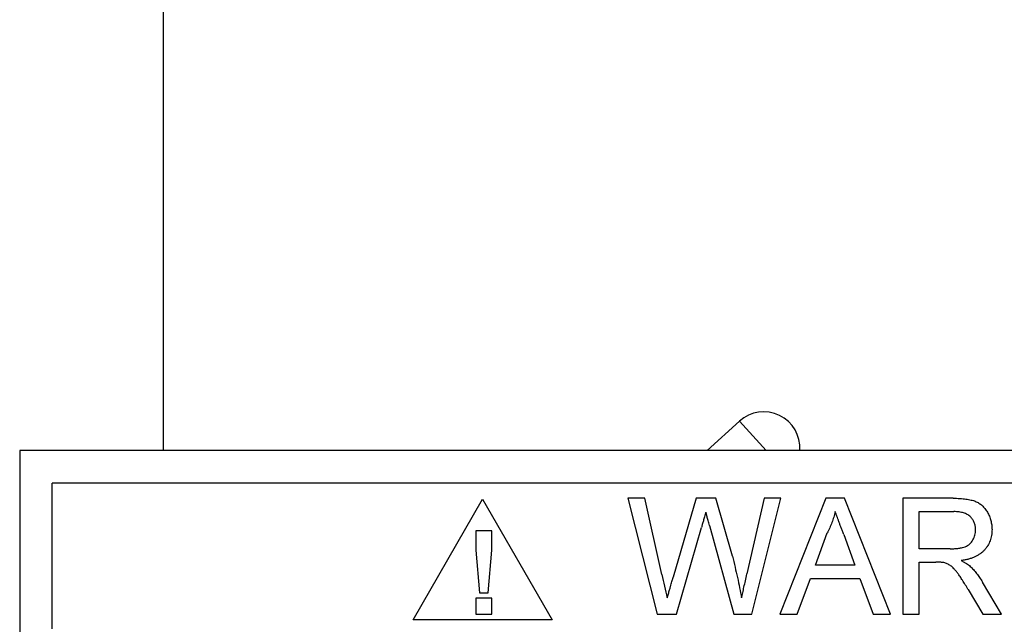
# Model space of a CAD drawing. Header units: inches. Extents: x 5.2 to 30.7, y 2.4 to 19.4.
# Tile 6 of 49: x 13.5 to 14.5, y 7.2 to 7.9. Entities that reach past the tile are written whole.
import ezdxf

# ---------------------------------------------------------------- set-up
doc = ezdxf.new("R2010")
doc.units = ezdxf.units.IN
doc.header["$MEASUREMENT"] = 0

msp = doc.modelspace()

# ---------------------------------------------------------------- linework, layer by layer
at = {"color": 7, "linetype": 'Continuous', "lineweight": 25}
for p, q in [((13.6296, 8.0961), (13.6296, 7.4196)), ((13.6296, 8.0854), (13.6296, 7.4196)), ((14.2161, 7.4196), (14.251, 7.4512)), ((15.6246, 7.4196), (13.475, 7.4196)), ((13.475, 7.4196), (13.475, 6.4196)), ((15.5893, 7.3842), (13.51, 7.3842)), ((13.51, 7.2271), (13.51, 7.3842)), ((13.8991, 7.2371), (13.9741, 7.367)), ((13.9741, 7.367), (14.0491, 7.2371)), ((14.1489, 7.3681), (14.1307, 7.3681)), ((14.1307, 7.3681), (14.1622, 7.2431)), ((14.1675, 7.2859), (14.1489, 7.3681)), ((14.2043, 7.3681), (14.1796, 7.2828)), ((14.2255, 7.3681), (14.2043, 7.3681)), ((14.2434, 7.3055), (14.2255, 7.3681)), ((14.2776, 7.3681), (14.2591, 7.2864)), ((14.2643, 7.2431), (14.2958, 7.3681)), ((14.2958, 7.3681), (14.2776, 7.3681)), ((14.3443, 7.3681), (14.2947, 7.2431)), ((14.3642, 7.3681), (14.3443, 7.3681)), ((14.4139, 7.2431), (14.3642, 7.3681)), ((14.4814, 7.3681), (14.4272, 7.3681)), ((14.4272, 7.3681), (14.4272, 7.2431)), ((14.4448, 7.3537), (14.4821, 7.3537)), ((14.4448, 7.3136), (14.4448, 7.3537)), ((14.1831, 7.2431), (14.2101, 7.3366)), ((14.2188, 7.3386), (14.2449, 7.2431)), ((13.9841, 7.3331), (13.9668, 7.3331)), ((13.9668, 7.3331), (13.9668, 7.3119)), ((13.9841, 7.3119), (13.9841, 7.3331)), ((14.3329, 7.296), (14.3457, 7.3306)), ((14.3635, 7.3288), (14.3756, 7.296)), ((13.9668, 7.3119), (13.9709, 7.2662)), ((13.98, 7.2662), (13.9841, 7.3119)), ((14.4783, 7.3136), (14.4448, 7.3136)), ((14.3756, 7.296), (14.3329, 7.296)), ((14.4448, 7.2992), (14.4629, 7.2992)), ((14.4448, 7.2431), (14.4448, 7.2992)), ((14.3134, 7.2431), (14.3276, 7.2815)), ((14.3276, 7.2815), (14.3809, 7.2815)), ((14.3809, 7.2815), (14.3951, 7.2431)), ((14.5336, 7.2431), (14.5131, 7.2776)), ((13.9709, 7.2662), (13.98, 7.2662)), ((14.4978, 7.2695), (14.5134, 7.2431)), ((13.9841, 7.2604), (13.9668, 7.2604)), ((13.9668, 7.2604), (13.9668, 7.2431)), ((13.9841, 7.2431), (13.9841, 7.2604)), ((13.9668, 7.2431), (13.9841, 7.2431)), ((14.1622, 7.2431), (14.1831, 7.2431)), ((14.2449, 7.2431), (14.2643, 7.2431)), ((14.2947, 7.2431), (14.3134, 7.2431)), ((14.3951, 7.2431), (14.4139, 7.2431)), ((14.4272, 7.2431), (14.4448, 7.2431)), ((14.5134, 7.2431), (14.5336, 7.2431)), ((14.0491, 7.2371), (13.8991, 7.2371))]:
    msp.add_line(p, q, dxfattribs=at)
at = {"color": 1, "linetype": 'Continuous', "lineweight": 25}
msp.add_line((14.251, 7.4512), (14.2797, 7.4196), dxfattribs=at)
at = {"color": 7, "linetype": 'Continuous', "lineweight": 25}
msp.add_arc((14.2772, 7.4224), 0.039, 355.9684, 132.2073, dxfattribs=at)
for points, knots in [([(14.4814, 7.3681), (14.4827, 7.3681), (14.4852, 7.3681), (14.4888, 7.3679), (14.4921, 7.3676), (14.4952, 7.3673), (14.4981, 7.3668), (14.5008, 7.3662), (14.5032, 7.3656), (14.5054, 7.3648), (14.5074, 7.3639), (14.5093, 7.3628), (14.5111, 7.3616), (14.5128, 7.3602), (14.5143, 7.3586), (14.5158, 7.3569), (14.5172, 7.355), (14.5189, 7.3523), (14.5207, 7.3487), (14.5222, 7.3441), (14.5232, 7.3393), (14.5233, 7.336), (14.5234, 7.3344)], [0, 0, 0, 0, 0.062113, 0.120212, 0.174385, 0.225444, 0.272358, 0.316388, 0.356869, 0.393978, 0.429589, 0.464683, 0.500036, 0.535483, 0.571363, 0.607909, 0.645662, 0.684517, 0.762579, 0.840497, 0.919073, 1, 1, 1, 1]), ([(14.2149, 7.353), (14.2144, 7.3513), (14.2135, 7.3483), (14.2122, 7.3439), (14.2111, 7.3401), (14.2104, 7.3377), (14.2101, 7.3366)], [0, 0, 0, 0, 0.299433, 0.56578, 0.799637, 1, 1, 1, 1]), ([(14.2188, 7.3386), (14.2185, 7.3395), (14.218, 7.3413), (14.2174, 7.3439), (14.2167, 7.3461), (14.2162, 7.348), (14.2158, 7.3497), (14.2154, 7.351), (14.2151, 7.3521), (14.2149, 7.3527), (14.2149, 7.353)], [0, 0, 0, 0, 0.19528, 0.370959, 0.526302, 0.66204, 0.776996, 0.871173, 0.945757, 1, 1, 1, 1]), ([(14.3543, 7.3537), (14.3538, 7.3517), (14.3528, 7.3477), (14.3508, 7.3419), (14.3485, 7.3361), (14.3467, 7.3324), (14.3457, 7.3306)], [0, 0, 0, 0, 0.247294, 0.495608, 0.746359, 1, 1, 1, 1]), ([(14.3635, 7.3288), (14.363, 7.3301), (14.3621, 7.3326), (14.3607, 7.3362), (14.3595, 7.3396), (14.3583, 7.3428), (14.3572, 7.3458), (14.3562, 7.3486), (14.3552, 7.3512), (14.3546, 7.3529), (14.3543, 7.3537)], [0, 0, 0, 0, 0.153148, 0.299433, 0.436426, 0.565671, 0.686508, 0.799269, 0.903395, 1, 1, 1, 1]), ([(14.5057, 7.334), (14.5057, 7.3347), (14.5057, 7.3361), (14.5054, 7.3381), (14.505, 7.34), (14.5043, 7.3418), (14.5035, 7.3436), (14.5025, 7.3452), (14.5014, 7.3467), (14.5001, 7.3482), (14.4985, 7.3495), (14.4968, 7.3506), (14.4948, 7.3516), (14.4927, 7.3523), (14.4903, 7.3529), (14.4878, 7.3533), (14.485, 7.3536), (14.4831, 7.3537), (14.4821, 7.3537)], [0, 0, 0, 0, 0.060326, 0.11816, 0.174187, 0.229539, 0.28345, 0.337827, 0.392632, 0.448466, 0.505965, 0.565059, 0.626654, 0.692232, 0.761131, 0.83531, 0.915326, 1, 1, 1, 1]), ([(14.4783, 7.3136), (14.48, 7.3136), (14.4831, 7.3137), (14.4875, 7.3141), (14.4913, 7.3148), (14.4944, 7.3157), (14.4971, 7.3171), (14.4994, 7.3187), (14.5013, 7.3208), (14.5029, 7.3231), (14.5042, 7.3257), (14.505, 7.3283), (14.5056, 7.3311), (14.5057, 7.333), (14.5057, 7.334)], [0, 0, 0, 0, 0.12886, 0.240892, 0.338044, 0.42012, 0.494058, 0.566095, 0.636805, 0.709148, 0.781942, 0.854285, 0.92617, 1, 1, 1, 1]), ([(14.5234, 7.3344), (14.5233, 7.3333), (14.5233, 7.3312), (14.5229, 7.3281), (14.5222, 7.3251), (14.5214, 7.3223), (14.5202, 7.3196), (14.5188, 7.317), (14.5172, 7.3145), (14.5153, 7.3122), (14.5131, 7.31), (14.5106, 7.3081), (14.5079, 7.3063), (14.5049, 7.3048), (14.5016, 7.3035), (14.4981, 7.3023), (14.4942, 7.3014), (14.4916, 7.301), (14.4902, 7.3008)], [0, 0, 0, 0, 0.061413, 0.121295, 0.179224, 0.235938, 0.292217, 0.348197, 0.404445, 0.462026, 0.520334, 0.580383, 0.641826, 0.706363, 0.773851, 0.845266, 0.920155, 1, 1, 1, 1]), ([(14.2434, 7.3055), (14.2444, 7.3016), (14.2463, 7.294), (14.2489, 7.2826), (14.2513, 7.2715), (14.2526, 7.2642), (14.2533, 7.2606)], [0, 0, 0, 0, 0.2603861, 0.5134251, 0.7599736, 1, 1, 1, 1]), ([(14.4716, 7.2986), (14.4711, 7.2987), (14.4699, 7.2989), (14.4679, 7.299), (14.4655, 7.2992), (14.4638, 7.2992), (14.4629, 7.2992)], [0, 0, 0, 0, 0.177495, 0.405226, 0.678388, 1, 1, 1, 1]), ([(14.4978, 7.2695), (14.4973, 7.2704), (14.4962, 7.2722), (14.4946, 7.2748), (14.4931, 7.2772), (14.4916, 7.2795), (14.4903, 7.2816), (14.489, 7.2835), (14.4878, 7.2853), (14.4863, 7.2874), (14.4845, 7.2896), (14.4825, 7.292), (14.4806, 7.2939), (14.4782, 7.2957), (14.4753, 7.2974), (14.4728, 7.2982), (14.4716, 7.2986)], [0, 0, 0, 0, 0.080781, 0.156541, 0.227935, 0.29431, 0.356868, 0.414759, 0.467641, 0.516748, 0.60473, 0.681571, 0.74811, 0.804941, 0.905406, 1, 1, 1, 1]), ([(14.4902, 7.3008), (14.4912, 7.3003), (14.4931, 7.2993), (14.4958, 7.2978), (14.498, 7.2962), (14.4993, 7.2951), (14.4999, 7.2946)], [0, 0, 0, 0, 0.2930762, 0.5565623, 0.7919136, 1, 1, 1, 1]), ([(14.4999, 7.2946), (14.5011, 7.2935), (14.5035, 7.2911), (14.5069, 7.287), (14.5101, 7.2825), (14.5121, 7.2793), (14.5131, 7.2776)], [0, 0, 0, 0, 0.229528, 0.471466, 0.728186, 1, 1, 1, 1]), ([(14.1675, 7.2859), (14.1684, 7.2816), (14.1704, 7.2732), (14.1723, 7.2648), (14.1732, 7.2606)], [0, 0, 0, 0, 0.502565, 1, 1, 1, 1]), ([(14.2533, 7.2606), (14.2537, 7.2624), (14.2546, 7.2663), (14.256, 7.2725), (14.2575, 7.2792), (14.2586, 7.2839), (14.2591, 7.2864)], [0, 0, 0, 0, 0.215533, 0.453567, 0.715534, 1, 1, 1, 1]), ([(14.1732, 7.2606), (14.1736, 7.2621), (14.1745, 7.2649), (14.1756, 7.269), (14.1767, 7.2725), (14.1775, 7.2755), (14.1782, 7.2781), (14.1789, 7.2801), (14.1793, 7.2816), (14.1795, 7.2824), (14.1796, 7.2828)], [0, 0, 0, 0, 0.204226, 0.385542, 0.544548, 0.680944, 0.794732, 0.886212, 0.953741, 1, 1, 1, 1])]:
    msp.add_open_spline(points, degree=3, knots=knots, dxfattribs=at)

doc.saveas('drawing.dxf')
